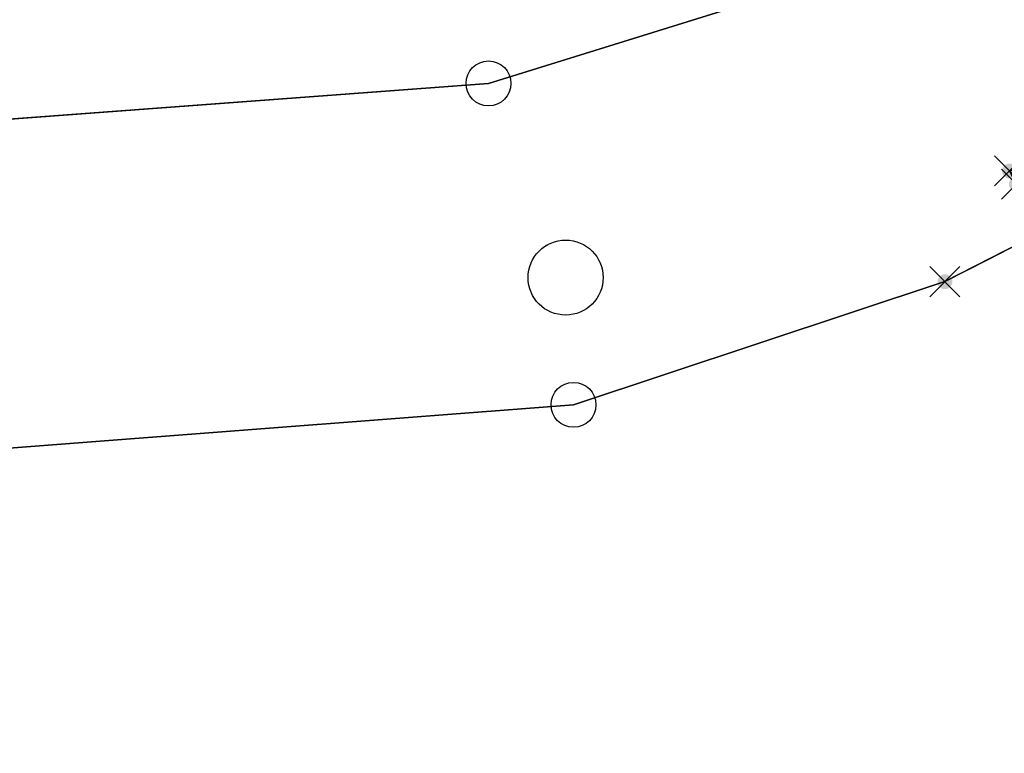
# Model space of a CAD drawing. Header units: metres. Extents: x 339653 to 341672, y 5744753 to 5747397.
# Tile 208 of 256: x 340683 to 340716, y 5746365 to 5746389. Entities that reach past the tile are written whole.
import ezdxf

# ---------------------------------------------------------------- set-up
doc = ezdxf.new("R2010")
doc.units = ezdxf.units.M
doc.header["$LTSCALE"] = 0.03
doc.header["$PDMODE"] = 3
doc.header["$PDSIZE"] = 0.5
doc.layers.add('B-Flurstück', color=83, linetype='Continuous')
for name, color, linetype, lineweight in [('Flurstücke_Grenzpunkte', 7, 'Continuous', 25), ('Netzpunkte', 7, 'Continuous', 25), ('Vegetation', 7, 'Continuous', 25), ('Verkehr', 7, 'Continuous', 25)]:
    doc.layers.add(name, color=color, linetype=linetype, lineweight=lineweight)

# ---------------------------------------------------------------- blocks, each defined once
blk = doc.blocks.new('S1600.8202')
at = {"lineweight": -2}
blk.add_circle((-0.000001, 0.000001), 0.5, dxfattribs=at)
blk = doc.blocks.new('Grenzpunkt mit Abmarkung (Marke)')
at = {"lineweight": -2}
blk.add_circle((0, 0), 0.499, dxfattribs=at)
blk = doc.blocks.new('Grenzpunkt. Abmarkung nach Quellenlage nicht zu spezifizieren')
at = {"lineweight": -2}
blk.add_hatch(color=256, dxfattribs=at).paths.add_polyline_path([(0, 0.165, -1), (0, -0.165, -1)], flags=0)
blk.add_point((0, 0), dxfattribs=at)

msp = doc.modelspace()

# ---------------------------------------------------------------- linework, layer by layer
at = {"layer": 'B-Flurstück', "color": 83}
for points in [[(340880.752, 5746478.681, 0), (340866.551, 5746471.314, 0), (340849.758, 5746462.602, 0), (340834.357, 5746454.602, 0), (340832.966, 5746453.889, 0), (340818.767, 5746446.521, 0), (340799.944, 5746436.753, 0), (340782.384, 5746427.639, 0), (340779.225, 5746426.002, 0), (340766.826, 5746419.499, 0), (340714.791, 5746393.127, 0), (340713.226, 5746392.329, 0), (340712.734, 5746392.08, 0), (340712.11, 5746391.763, 0), (340711.441, 5746391.425, 0), (340710.863, 5746391.135, 0), (340709.792, 5746390.585, 0), (340698.661, 5746387.123, 0), (340575.285, 5746377.925, 0)], [(340564.629, 5746365.908, 0), (340634.074, 5746371.238, 0), (340701.493, 5746376.412, 0), (340713.864, 5746380.516, 0), (340715.308, 5746381.257, 0), (340716.382, 5746381.808, 0), (340717.086, 5746382.17, 0), (340716.246, 5746383.761, 0), (340716.018, 5746384.206, 0), (340718.338, 5746384.722, 0), (340774.473, 5746413.963, 0), (340774.628, 5746413.54, 0), (340778.654, 5746415.633, 0), (340781.609, 5746417.169, 0), (340798.433, 5746425.931, 0), (340815.608, 5746434.877, 0), (340824.196, 5746439.349, 0), (340832.784, 5746443.821, 0), (340850.994, 5746453.306, 0), (340869.206, 5746462.791, 0)], [(340556.128, 5746427.033, 0), (340556.491, 5746426.101, 0), (340575.285, 5746377.925, 0), (340698.661, 5746387.123, 0), (340709.792, 5746390.585, 0), (340710.863, 5746391.135, 0), (340711.441, 5746391.425, 0), (340712.11, 5746391.763, 0), (340710.668, 5746394.53, 0), (340688.722, 5746436.638, 0), (340688.653, 5746436.771, 0), (340687.91, 5746437.317, 0), (340672.692, 5746435.662, 0), (340556.128, 5746427.033, 0)], [(340777.916, 5746300.517, 0), (340807.836, 5746322.231, 0), (340806.454, 5746326.031, 0), (340805.424, 5746328.863, 0), (340788.075, 5746376.566, 0), (340775.191, 5746411.99, 0), (340774.628, 5746413.54, 0), (340718.52, 5746384.366, 0), (340716.246, 5746383.761, 0), (340717.086, 5746382.17, 0), (340716.382, 5746381.808, 0), (340715.308, 5746381.257, 0), (340713.864, 5746380.516, 0), (340701.493, 5746376.412, 0), (340634.074, 5746371.238, 0), (340564.629, 5746365.908, 0)]]:
    msp.add_polyline3d(points, dxfattribs=at)
at = {"layer": 'Flurstücke_Grenzpunkte', "color": 83}
for points in [[(340564.009, 5746377.096), (340698.661, 5746387.123), (340709.792, 5746390.585), (340710.863, 5746391.135), (340711.441, 5746391.425), (340712.11, 5746391.763), (340712.734, 5746392.08), (340713.226, 5746392.329), (340714.791, 5746393.127), (340766.826, 5746419.499), (340779.225, 5746426.002), (340782.384, 5746427.639), (340799.944, 5746436.753), (340818.767, 5746446.521), (340832.966, 5746453.889), (340834.357, 5746454.602), (340849.758, 5746462.602), (340866.551, 5746471.314), (340880.752, 5746478.681)], [(340869.206, 5746462.791), (340850.994, 5746453.306), (340832.784, 5746443.821), (340824.196, 5746439.349), (340815.608, 5746434.877), (340798.433, 5746425.931), (340781.609, 5746417.169), (340774.628, 5746413.54), (340774.473, 5746413.963), (340718.338, 5746384.722), (340716.018, 5746384.206), (340716.246, 5746383.761), (340717.086, 5746382.17), (340716.382, 5746381.808), (340713.864, 5746380.516), (340701.493, 5746376.412), (340634.074, 5746371.238), (340564.629, 5746365.908)], [(340546.518, 5746294.114), (340564.629, 5746365.908), (340634.074, 5746371.238), (340701.493, 5746376.412), (340713.864, 5746380.516), (340716.382, 5746381.808), (340717.086, 5746382.17), (340716.246, 5746383.761), (340718.52, 5746384.366), (340774.628, 5746413.54), (340775.191, 5746411.99), (340807.836, 5746322.231), (340777.916, 5746300.517)], [(340698.661, 5746387.123), (340709.792, 5746390.585)], [(340564.009, 5746377.096), (340698.661, 5746387.123)]]:
    msp.add_lwpolyline(points, dxfattribs=at)
msp.add_lwpolyline([(340558.808, 5746390.389), (340546.839, 5746420.979), (340544.862, 5746426.199), (340672.692, 5746435.662), (340687.91, 5746437.317), (340688.653, 5746436.771), (340688.722, 5746436.638), (340698.12, 5746418.607), (340712.11, 5746391.763), (340711.441, 5746391.425), (340710.863, 5746391.135), (340709.792, 5746390.585), (340698.661, 5746387.123), (340564.009, 5746377.096)], close=True, dxfattribs=at)
at = {"layer": 'Vegetation', "color": 83}
msp.add_lwpolyline([(340602.24, 5746399.184), (340669.854, 5746412.908), (340698.12, 5746418.607), (340712.11, 5746391.763), (340711.441, 5746391.425), (340710.863, 5746391.135), (340709.792, 5746390.585), (340698.661, 5746387.123), (340564.009, 5746377.096), (340558.808, 5746390.389)], close=True, dxfattribs=at)
msp.add_lwpolyline([(340783.012, 5746336.069), (340760.612, 5746349.882), (340751.702, 5746352.35), (340740.794, 5746353.042), (340730.495, 5746351.094), (340717.591, 5746342.68), (340703.591, 5746329.335), (340690.385, 5746318.321), (340666.768, 5746298.276), (340648.255, 5746340.331), (340634.074, 5746371.238), (340701.493, 5746376.412), (340713.864, 5746380.516), (340716.382, 5746381.808), (340717.086, 5746382.17), (340716.246, 5746383.761), (340718.52, 5746384.366), (340774.628, 5746413.54), (340775.191, 5746411.99), (340807.836, 5746322.231)], dxfattribs=at)
at = {"layer": 'Verkehr', "color": 83}
for points in [[(340564.009, 5746377.096), (340698.661, 5746387.123), (340709.792, 5746390.585), (340710.863, 5746391.135), (340711.441, 5746391.425), (340712.11, 5746391.763), (340712.734, 5746392.08), (340713.226, 5746392.329), (340714.791, 5746393.127), (340766.826, 5746419.499), (340779.225, 5746426.002), (340782.384, 5746427.639), (340799.944, 5746436.753), (340818.767, 5746446.521), (340832.966, 5746453.889), (340834.357, 5746454.602), (340849.758, 5746462.602), (340866.551, 5746471.314), (340880.752, 5746478.681)], [(340869.206, 5746462.791), (340850.994, 5746453.306), (340832.784, 5746443.821), (340824.196, 5746439.349), (340815.608, 5746434.877), (340798.433, 5746425.931), (340781.609, 5746417.169), (340774.628, 5746413.54), (340774.473, 5746413.963), (340718.338, 5746384.722), (340716.018, 5746384.206), (340716.246, 5746383.761), (340717.086, 5746382.17), (340716.382, 5746381.808), (340713.864, 5746380.516), (340701.493, 5746376.412), (340634.074, 5746371.238), (340564.629, 5746365.908)]]:
    msp.add_lwpolyline(points, dxfattribs=at)

# ---------------------------------------------------------------- block references
at = {"layer": 'Flurstücke_Grenzpunkte', "color": 83, "xscale": 1.5, "yscale": 1.5, "zscale": 1.5}
for name, p in [('Grenzpunkt mit Abmarkung (Marke)', (340698.661, 5746387.123)), ('Grenzpunkt. Abmarkung nach Quellenlage nicht zu spezifizieren', (340716.018, 5746384.206)), ('Grenzpunkt. Abmarkung nach Quellenlage nicht zu spezifizieren', (340716.246, 5746383.761)), ('Grenzpunkt. Abmarkung nach Quellenlage nicht zu spezifizieren', (340713.864, 5746380.516)), ('Grenzpunkt mit Abmarkung (Marke)', (340701.493, 5746376.412))]:
    msp.add_blockref(name, p, dxfattribs=at)
at = {"layer": 'Netzpunkte', "color": 83, "xscale": 2.5, "yscale": 2.5, "zscale": 2.5}
msp.add_blockref('S1600.8202', (340701.229, 5746380.652), dxfattribs=at)

doc.saveas('drawing.dxf')
